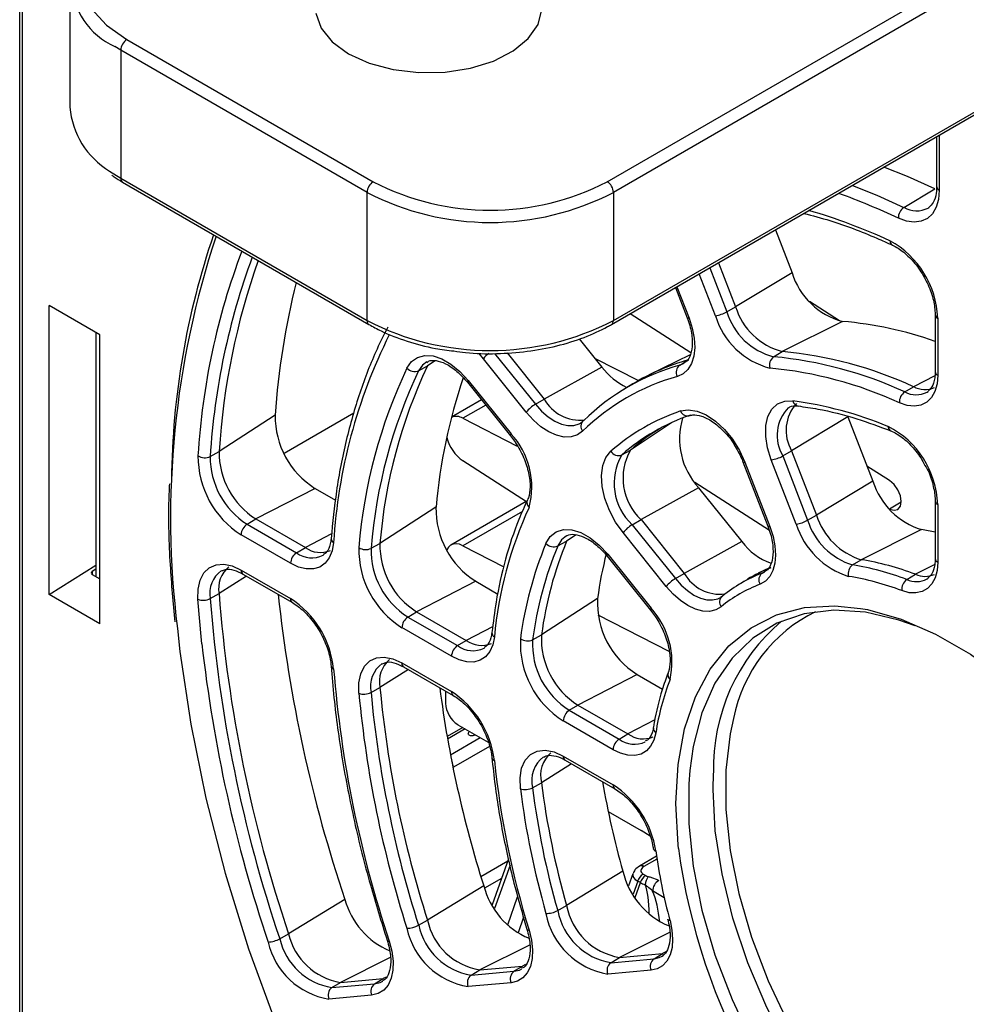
# Paper-space layout 'Sheet1' of a CAD drawing. Header units: millimetres. Extents: x -7 to 420, y -21 to 297.
# Tile 65 of 105: x 266 to 277, y 179 to 191. Entities that reach past the tile are written whole.
import ezdxf

# ---------------------------------------------------------------- set-up
doc = ezdxf.new("R2010")
doc.units = ezdxf.units.MM

psp = doc.layouts.new('Sheet1')

# ---------------------------------------------------------------- linework, layer by layer
at = {"color": 7, "linetype": 'Continuous', "lineweight": 25}
for p, q in [((265.727, 215.209), (265.727, 175.227)), ((265.757, 215.168), (265.757, 175.187)), ((272.524, 187.039), (282.111, 192.573)), ((266.303, 191.004), (266.303, 189.534)), ((266.959, 190.31), (269.787, 188.677)), ((269.717, 188.555), (266.888, 190.187)), ((266.888, 190.187), (266.888, 188.718)), ((276.258, 189.195), (276.258, 188.62)), ((266.888, 188.718), (269.717, 187.085)), ((266.909, 188.672), (269.737, 187.039)), ((276.258, 188.622), (276.258, 188.62)), ((269.717, 187.085), (269.717, 188.555)), ((272.545, 188.555), (272.545, 187.085)), ((275.882, 188.383), (276.236, 188.596)), ((274.406, 188.125), (274.597, 187.632)), ((273.753, 187.748), (273.949, 187.243)), ((274.597, 187.632), (273.949, 187.243)), ((273.257, 187.462), (273.391, 187.117)), ((266.648, 186.921), (266.066, 187.256)), ((266.066, 183.939), (266.066, 187.256)), ((275.143, 187.08), (274.799, 187.301)), ((273.436, 186.715), (272.74, 187.163)), ((273.848, 187.185), (273.949, 187.243)), ((276.241, 187.154), (276.241, 186.497)), ((275.178, 187.075), (274.485, 186.729)), ((276.27, 187.113), (276.27, 186.456)), ((266.602, 186.947), (266.602, 184.145)), ((266.648, 183.603), (266.648, 186.921)), ((272.152, 186.873), (272.412, 186.549)), ((271.324, 186.714), (271.751, 186.183)), ((273.426, 186.692), (272.958, 186.461)), ((274.385, 186.669), (274.485, 186.729)), ((271.545, 186.033), (271.052, 186.646)), ((272.328, 186.654), (272.834, 186.395)), ((273.307, 186.573), (273.407, 186.633)), ((273.307, 186.573), (273.359, 186.595)), ((270.309, 186.508), (270.41, 186.565)), ((272.412, 186.549), (271.751, 186.183)), ((270.87, 186.376), (271.363, 185.762)), ((270.87, 186.376), (270.87, 186.375)), ((270.877, 186.397), (271.37, 185.784)), ((272.768, 186.356), (272.669, 186.296)), ((275.892, 186.265), (275.992, 186.325)), ((276.148, 186.263), (276.16, 186.271)), ((271.032, 186.174), (270.685, 185.974)), ((271.65, 186.124), (271.751, 186.183)), ((268.66, 185.997), (268.017, 185.581)), ((270.818, 185.963), (271.442, 185.644)), ((272.169, 185.908), (272.204, 185.936)), ((275.239, 185.978), (274.591, 185.589)), ((275.239, 185.978), (275.526, 185.239)), ((271.363, 185.762), (271.42, 185.683)), ((267.915, 185.525), (268.017, 185.581)), ((272.641, 185.542), (272.743, 185.598)), ((274.49, 185.531), (274.591, 185.589)), ((274.591, 185.589), (274.878, 184.85)), ((271.549, 185.003), (270.818, 185.474)), ((274.033, 185.463), (274.32, 184.724)), ((274.056, 185.458), (274.342, 184.72)), ((274.645, 184.747), (274.359, 185.485)), ((274.49, 185.531), (274.776, 184.792)), ((275.718, 185.247), (275.458, 185.414)), ((274.337, 184.673), (273.481, 185.224)), ((275.526, 185.239), (274.878, 184.85)), ((269.119, 185.158), (268.44, 184.807)), ((269.119, 185.158), (269.354, 185.022)), ((273.524, 185.166), (272.863, 184.8)), ((273.524, 185.166), (274.02, 184.549)), ((271.544, 185.007), (270.68, 184.508)), ((271.557, 185.022), (271.558, 185.024)), ((276.241, 185.014), (276.241, 184.352)), ((270.508, 184.943), (269.864, 184.526)), ((275.715, 184.922), (275.718, 184.921)), ((276.27, 184.973), (276.27, 184.311)), ((268.34, 184.747), (268.44, 184.807)), ((268.44, 184.807), (269.008, 184.479)), ((272.762, 184.74), (272.863, 184.8)), ((272.863, 184.8), (273.359, 184.182)), ((274.776, 184.792), (274.878, 184.85)), ((268.34, 184.747), (268.907, 184.419)), ((272.762, 184.74), (273.258, 184.123)), ((276.083, 184.685), (275.392, 184.339)), ((268.838, 184.298), (268.27, 184.625)), ((271.906, 184.497), (272.008, 184.553)), ((273.153, 184.033), (272.657, 184.65)), ((274.02, 184.549), (273.359, 184.182)), ((268.907, 184.419), (269.008, 184.479)), ((269.762, 184.47), (269.864, 184.526)), ((270.818, 184.5), (271.288, 184.259)), ((269.212, 184.392), (269.218, 184.396)), ((272.474, 184.379), (272.971, 183.762)), ((272.482, 184.401), (272.978, 183.784)), ((275.292, 184.279), (275.392, 184.339)), ((276.241, 184.354), (276.241, 184.352)), ((266.066, 183.939), (266.602, 184.275)), ((266.602, 184.232), (266.559, 184.204)), ((268.27, 184.221), (268.838, 183.893)), ((274.329, 184.242), (274.209, 184.183)), ((266.559, 184.17), (266.648, 184.119)), ((268.291, 184.175), (268.859, 183.848)), ((270.965, 184.092), (270.286, 183.741)), ((270.965, 184.092), (271.219, 183.945)), ((273.258, 184.123), (273.359, 184.182)), ((274.084, 184.114), (273.985, 184.054)), ((274.254, 184.186), (274.286, 184.202)), ((275.915, 184.112), (276.015, 184.172)), ((276.148, 184.119), (276.161, 184.127)), ((266.648, 183.603), (266.066, 183.939)), ((267.915, 183.893), (268.017, 183.95)), ((272.363, 183.895), (271.72, 183.476)), ((273.791, 183.917), (273.775, 183.908)), ((272.971, 183.762), (273.028, 183.683)), ((270.186, 183.681), (270.286, 183.741)), ((270.186, 183.681), (270.755, 183.353)), ((270.286, 183.741), (270.855, 183.413)), ((272.367, 183.708), (273.184, 183.29)), ((270.686, 183.231), (270.117, 183.56)), ((270.755, 183.353), (270.855, 183.413)), ((271.618, 183.42), (271.72, 183.476)), ((271.06, 183.325), (271.067, 183.329)), ((270.117, 183.155), (270.686, 182.827)), ((270.137, 183.109), (270.706, 182.781)), ((272.818, 183.022), (272.139, 182.671)), ((272.818, 183.022), (273.108, 182.855)), ((269.762, 182.814), (269.864, 182.871)), ((270.618, 182.832), (270.618, 182.691)), ((272.039, 182.612), (272.139, 182.671)), ((272.139, 182.671), (272.712, 182.341)), ((272.039, 182.612), (272.612, 182.281)), ((270.816, 182.414), (270.636, 182.31)), ((270.76, 182.446), (271.108, 182.245)), ((272.543, 182.159), (271.97, 182.49)), ((270.946, 182.324), (270.959, 182.331)), ((272.612, 182.281), (272.712, 182.341)), ((271.97, 182.086), (272.543, 181.755)), ((271.99, 182.04), (272.563, 181.709)), ((271.618, 181.722), (271.72, 181.779)), ((272.485, 181.45), (272.863, 181.232)), ((272.968, 181.165), (272.863, 181.232)), ((273.041, 180.935), (272.846, 180.822)), ((271.342, 180.906), (271.153, 180.38)), ((272.654, 180.766), (272.008, 180.37)), ((272.769, 180.734), (272.719, 180.596)), ((272.888, 180.731), (272.918, 180.714)), ((271.057, 180.597), (270.41, 180.203)), ((272.855, 180.633), (272.825, 180.65)), ((269.462, 180.44), (268.816, 180.047)), ((271.906, 180.312), (272.008, 180.37)), ((270.309, 180.145), (270.41, 180.203)), ((268.714, 179.989), (268.816, 180.047)), ((272.615, 179.774), (273.111, 179.819)), ((273.012, 179.759), (273.111, 179.819)), ((273.104, 179.788), (273.121, 179.8)), ((272.516, 179.714), (272.615, 179.774)), ((272.516, 179.714), (273.012, 179.759)), ((270.911, 179.571), (271.01, 179.631)), ((270.911, 179.571), (271.404, 179.615)), ((271.01, 179.631), (271.503, 179.675)), ((271.404, 179.615), (271.503, 179.675)), ((272.978, 179.627), (272.482, 179.583)), ((269.312, 179.428), (269.411, 179.488)), ((269.312, 179.428), (269.804, 179.472)), ((269.411, 179.488), (269.903, 179.532)), ((269.804, 179.472), (269.903, 179.532)), ((271.37, 179.484), (270.877, 179.44)), ((269.769, 179.341), (269.278, 179.297))]:
    psp.add_line(p, q, dxfattribs=at)
at = {"color": 8, "linetype": 'Continuous', "lineweight": 25}
for p, q in [((272.474, 188.677), (281.923, 194.131)), ((282.017, 194.022), (272.545, 188.555)), ((272.545, 187.085), (282.111, 192.607)), ((266.888, 190.187), (266.82, 190.229)), ((276.288, 189.212), (276.288, 188.579)), ((266.759, 188.8), (266.888, 188.718)), ((273.717, 187.14), (273.531, 187.62)), ((273.652, 187.69), (273.848, 187.185)), ((273.274, 187.472), (273.414, 187.112)), ((271.052, 186.646), (271.006, 186.707)), ((271.182, 186.706), (271.65, 186.124)), ((270.499, 186.623), (270.41, 186.565)), ((276.237, 186.451), (275.992, 186.325)), ((269.566, 186.02), (268.765, 185.558)), ((271.08, 186.114), (270.818, 185.963)), ((273.214, 185.912), (272.743, 185.598)), ((275.851, 184.998), (275.718, 184.921)), ((271.501, 184.894), (270.818, 184.5)), ((269.31, 184.635), (269.008, 184.479)), ((272.117, 184.624), (272.008, 184.553)), ((266.559, 184.204), (266.559, 184.17)), ((276.236, 184.284), (276.015, 184.172)), ((268.333, 184.151), (268.017, 183.95)), ((274.254, 184.186), (274.272, 184.197)), ((271.159, 183.57), (270.855, 183.413)), ((270.191, 183.079), (269.864, 182.871)), ((270.845, 182.397), (270.641, 182.279)), ((273.022, 182.501), (272.712, 182.341)), ((270.674, 182.101), (271.016, 182.298)), ((271.121, 182.197), (270.708, 181.958)), ((272.065, 181.997), (271.72, 181.779)), ((273.691, 181.703), (273.695, 181.891)), ((271.023, 180.705), (271.335, 180.885)), ((271.359, 180.834), (271.18, 180.336)), ((273.045, 180.904), (272.896, 180.817)), ((271.261, 180.68), (271.066, 180.568)), ((272.825, 180.65), (272.771, 180.501)), ((272.796, 180.462), (272.855, 180.633)), ((273.13, 180.459), (272.996, 180.537)), ((271.335, 180.147), (271.446, 180.47)), ((271.513, 180.236), (271.451, 180.055)), ((273.191, 180.061), (272.615, 179.774)), ((271.583, 179.915), (271.01, 179.631)), ((273.147, 179.837), (273.111, 179.819)), ((269.983, 179.772), (269.411, 179.488)), ((271.538, 179.692), (271.503, 179.675)), ((269.938, 179.549), (269.903, 179.532))]:
    psp.add_line(p, q, dxfattribs=at)
at = {"color": 7, "linetype": 'Continuous', "lineweight": 25, "flags": 128}
for points in [[(266.959, 191.861), (266.723, 191.695), (266.547, 191.505), (266.439, 191.299), (266.403, 191.085), (266.439, 190.871), (266.547, 190.666), (266.723, 190.476), (266.959, 190.31)], [(269.505, 190.147), (269.741, 190.039), (270.015, 189.965), (270.311, 189.93), (270.612, 189.935), (270.904, 189.98), (271.169, 190.062), (271.395, 190.178), (271.568, 190.321), (271.68, 190.483), (271.723, 190.655)], [(269.129, 190.612), (269.19, 190.441), (269.317, 190.283), (269.505, 190.147)], [(276.236, 188.596), (275.925, 188.736), (275.653, 188.845)], [(276.288, 188.579), (276.279, 188.475), (276.253, 188.384), (276.21, 188.31), (276.153, 188.256), (276.082, 188.223), (276.001, 188.212), (275.912, 188.224), (275.818, 188.258)], [(276.16, 188.375), (276.17, 188.381), (276.172, 188.383)], [(273.414, 187.112), (273.452, 186.996), (273.474, 186.882), (273.48, 186.775), (273.47, 186.677), (273.444, 186.593), (273.402, 186.524), (273.347, 186.473), (273.28, 186.443)], [(270.175, 186.539), (270.226, 186.613), (270.296, 186.662), (270.38, 186.684), (270.475, 186.678), (270.576, 186.644), (270.68, 186.585), (270.782, 186.501), (270.877, 186.397)], [(276.27, 186.456), (276.262, 186.357), (276.237, 186.27), (276.198, 186.2), (276.144, 186.147), (276.078, 186.114), (276.003, 186.101), (275.919, 186.11), (275.831, 186.139)], [(274.359, 185.485), (274.316, 185.622), (274.295, 185.755), (274.296, 185.878), (274.32, 185.983), (274.366, 186.068), (274.431, 186.128), (274.513, 186.16), (274.607, 186.162)], [(272.192, 185.814), (272.132, 185.771), (272.06, 185.749), (271.98, 185.747), (271.894, 185.767), (271.804, 185.807), (271.714, 185.866), (271.627, 185.942), (271.545, 186.033)], [(273.316, 186.047), (273.406, 186.061), (273.506, 186.045), (273.612, 186.001), (273.718, 185.93), (273.82, 185.835), (273.913, 185.721), (273.993, 185.594), (274.056, 185.458)], [(272.657, 184.65), (272.571, 184.772), (272.5, 184.905), (272.448, 185.043), (272.417, 185.178), (272.409, 185.306), (272.423, 185.42), (272.459, 185.514), (272.517, 185.585)], [(275.718, 184.921), (275.769, 184.906), (275.812, 184.917), (275.841, 184.953), (275.851, 185.007), (275.841, 185.073), (275.812, 185.142), (275.769, 185.203), (275.718, 185.247)], [(271.771, 184.524), (271.82, 184.605), (271.889, 184.66), (271.973, 184.686), (272.069, 184.684), (272.173, 184.652), (272.28, 184.592), (272.384, 184.507), (272.482, 184.401)], [(274.342, 184.72), (274.379, 184.607), (274.401, 184.498), (274.409, 184.393), (274.401, 184.298), (274.378, 184.214), (274.341, 184.145), (274.291, 184.092), (274.23, 184.057)], [(269.333, 184.535), (269.316, 184.44), (269.283, 184.36), (269.235, 184.298), (269.173, 184.255), (269.1, 184.233), (269.018, 184.233), (268.929, 184.255), (268.838, 184.298)], [(270.818, 184.5), (270.779, 184.516), (270.741, 184.522), (270.706, 184.518), (270.676, 184.505), (270.652, 184.483), (270.633, 184.452), (270.632, 184.449)], [(267.775, 183.886), (267.777, 184.003), (267.8, 184.105), (267.843, 184.188), (267.905, 184.247), (267.982, 184.281), (268.071, 184.288), (268.168, 184.268), (268.27, 184.221)], [(276.27, 184.311), (276.262, 184.216), (276.24, 184.132), (276.203, 184.063), (276.153, 184.009), (276.092, 183.974), (276.02, 183.958), (275.941, 183.961), (275.857, 183.984)], [(273.783, 183.799), (273.722, 183.763), (273.651, 183.746), (273.572, 183.749), (273.489, 183.771), (273.402, 183.812), (273.316, 183.871), (273.232, 183.945), (273.153, 184.033)], [(276.012, 183.58), (275.823, 183.646), (275.441, 183.736), (275.076, 183.76), (274.735, 183.718), (274.424, 183.611), (274.146, 183.44), (273.908, 183.209), (273.712, 182.921), (273.563, 182.581), (273.462, 182.194), (273.423, 181.92)], [(275.384, 183.78), (275.462, 183.766), (275.849, 183.657), (276.245, 183.486), (276.645, 183.255), (277.041, 182.969), (277.428, 182.63), (277.8, 182.246), (278.15, 181.822), (278.473, 181.364), (278.764, 180.88), (279.019, 180.378), (279.233, 179.865), (279.403, 179.349), (279.526, 178.839), (279.601, 178.342), (279.62, 178.11)], [(267.538, 183.55), (267.568, 183.284), (267.693, 182.45), (267.867, 181.601), (268.088, 180.741), (268.357, 179.875), (268.671, 179.009), (269.028, 178.146), (269.426, 177.292), (269.864, 176.452), (270.339, 175.63), (270.848, 174.83), (271.388, 174.058), (271.956, 173.318), (272.55, 172.613), (273.165, 171.948), (273.799, 171.326), (274.447, 170.751), (275.107, 170.226), (275.485, 169.951)], [(271.179, 183.453), (271.161, 183.362), (271.126, 183.285), (271.078, 183.226), (271.016, 183.185), (270.943, 183.165), (270.862, 183.166), (270.776, 183.189), (270.686, 183.231)], [(269.623, 182.806), (269.623, 182.926), (269.644, 183.031), (269.686, 183.117), (269.747, 183.178), (269.824, 183.214), (269.914, 183.222), (270.013, 183.202), (270.117, 183.155)], [(273.926, 182.516), (273.888, 182.341), (273.838, 181.924), (273.838, 181.474), (273.888, 181), (273.987, 180.508), (274.133, 180.007), (274.324, 179.505), (274.556, 179.011), (274.827, 178.531), (275.131, 178.075), (275.464, 177.65), (275.82, 177.263), (276.193, 176.92), (276.578, 176.626), (276.967, 176.387), (277.354, 176.207), (277.733, 176.088), (277.747, 176.084)], [(270.946, 182.324), (270.933, 182.319), (270.918, 182.317), (270.903, 182.319), (270.89, 182.324), (270.881, 182.332), (270.878, 182.34)], [(273.032, 182.353), (273.01, 182.269), (272.973, 182.199), (272.924, 182.145), (272.863, 182.109), (272.792, 182.093), (272.713, 182.095), (272.629, 182.118), (272.543, 182.159)], [(271.478, 181.71), (271.474, 181.836), (271.492, 181.946), (271.533, 182.037), (271.593, 182.104), (271.671, 182.143), (271.763, 182.153), (271.864, 182.133), (271.97, 182.086)], [(273.196, 180.197), (273.218, 180.087), (273.226, 179.983), (273.219, 179.887), (273.197, 179.803), (273.16, 179.733), (273.11, 179.679), (273.049, 179.644), (272.978, 179.627)], [(273.196, 180.197), (273.184, 180.2), (273.176, 180.204), (273.171, 180.209), (273.17, 180.212)], [(271.578, 180.088), (271.606, 179.973), (271.618, 179.862), (271.613, 179.761), (271.593, 179.671), (271.557, 179.597), (271.507, 179.539), (271.444, 179.501), (271.37, 179.484)], [(271.552, 180.1), (271.553, 180.097), (271.558, 180.093), (271.566, 180.09), (271.578, 180.088)], [(269.971, 179.963), (270.002, 179.845), (270.017, 179.732), (270.014, 179.627), (269.995, 179.535), (269.959, 179.457), (269.908, 179.398), (269.844, 179.359), (269.769, 179.341)], [(269.947, 179.973), (269.948, 179.971), (269.952, 179.967), (269.96, 179.964), (269.971, 179.963)]]:
    psp.add_lwpolyline(points, dxfattribs=at)
at = {"color": 8, "linetype": 'Continuous', "lineweight": 25, "flags": 128}
for points in [[(275.29, 188.636), (275.571, 188.523), (275.882, 188.383)], [(273.414, 187.112), (273.403, 187.112), (273.396, 187.113), (273.392, 187.116), (273.391, 187.117)], [(270.402, 186.609), (270.353, 186.572), (270.309, 186.508)], [(270.877, 186.397), (270.871, 186.388), (270.869, 186.381), (270.869, 186.376), (270.87, 186.376)], [(271.65, 186.124), (271.72, 186.046), (271.795, 185.98), (271.872, 185.929), (271.949, 185.895), (272.023, 185.878), (272.092, 185.88), (272.153, 185.899), (272.169, 185.908)], [(271.37, 185.784), (271.364, 185.775), (271.362, 185.768), (271.362, 185.763), (271.363, 185.762)], [(274.033, 185.463), (274.034, 185.462), (274.038, 185.459), (274.045, 185.458), (274.056, 185.458)], [(274.32, 184.724), (274.32, 184.723), (274.324, 184.721), (274.332, 184.719), (274.342, 184.72)], [(272.006, 184.612), (271.949, 184.566), (271.906, 184.497)], [(272.474, 184.379), (272.474, 184.38), (272.474, 184.385), (272.476, 184.392), (272.482, 184.401)], [(273.258, 184.123), (273.325, 184.048), (273.397, 183.984), (273.471, 183.934), (273.546, 183.899), (273.617, 183.88), (273.685, 183.877), (273.746, 183.892), (273.776, 183.907)], [(267.82, 183.375), (267.816, 183.414), (267.775, 183.886)], [(272.971, 183.762), (272.97, 183.763), (272.97, 183.768), (272.972, 183.775), (272.978, 183.784)], [(273.293, 181.026), (273.289, 181.066), (273.264, 181.541), (273.289, 181.987), (273.364, 182.397), (273.487, 182.764), (273.657, 183.083), (273.871, 183.349), (274.126, 183.558), (274.417, 183.705), (274.74, 183.79), (275.09, 183.81), (275.384, 183.78)], [(270.944, 182.34), (270.944, 182.338), (270.946, 182.324)], [(273.423, 181.92), (273.411, 181.767), (273.411, 181.306), (273.462, 180.821), (273.563, 180.317), (273.712, 179.804), (273.908, 179.29), (274.146, 178.783), (274.424, 178.293), (274.735, 177.826), (275.076, 177.39), (275.441, 176.994), (275.823, 176.642), (276.216, 176.342), (276.615, 176.097), (276.777, 176.014)], [(276.96, 176.231), (276.7, 176.379), (276.303, 176.652), (275.915, 176.978), (275.541, 177.353), (275.188, 177.769), (274.861, 178.221), (274.566, 178.701), (274.308, 179.2), (274.091, 179.711), (273.918, 180.225), (273.793, 180.734), (273.716, 181.229), (273.691, 181.703)], [(273.012, 179.759), (273.073, 179.773), (273.104, 179.788)], [(271.404, 179.615), (271.467, 179.63), (271.495, 179.644)], [(269.804, 179.472), (269.868, 179.487), (269.898, 179.503)]]:
    psp.add_lwpolyline(points, dxfattribs=at)
at = {"color": 7, "linetype": 'Continuous', "lineweight": 25}
for centre, radius, start, end in [((267.166, 190.999), 0.845, 118.3911, 245.7498), ((267.042, 190.18), 0.154, 122.6068, 177.3917), ((267.253, 189.616), 0.954, 184.9367, 238.8164), ((269.87, 188.548), 0.154, 122.6068, 177.3917), ((271.131, 191.27), 2.92, 242.6095, 297.3905), ((272.392, 188.548), 0.154, 2.6072, 57.3933), ((271.131, 191.284), 3.074, 242.6098, 297.3903), ((275.962, 188.264), 0.144, 123.9465, 182.3774), ((276.405, 185.168), 8.935, 161.0549, 179.4345), ((275.212, 187.072), 1.059, 2.2316, 61.2691), ((276.16, 185.059), 8.159, 160.5675, 176.3301), ((275.387, 187.874), 0.826, 197.0234, 255.328), ((277.449, 185.383), 8.81, 165.9521, 176.0016), ((273.659, 187.517), 0.382, 278.7769, 299.676), ((274.579, 187.409), 0.765, 197.0234, 255.328), ((274.678, 187.466), 0.762, 197.0233, 255.3281), ((271.131, 189.814), 3.074, 242.6098, 297.3903), ((274.57, 187.401), 0.892, 197.0232, 255.3282), ((274.803, 182.77), 4.321, 70.5685, 85.0243), ((275.511, 184.158), 6.19, 153.4995, 176.5027), ((274.051, 182.093), 4.656, 65.3593, 84.6492), ((274.101, 184.152), 2.576, 105.647, 121.1626), ((274.455, 186.575), 0.117, 126.3626, 198.5756), ((273.951, 182.034), 4.655, 65.3593, 84.6492), ((275.55, 183.995), 5.947, 154.6714, 175.3309), ((275.628, 183.991), 5.885, 154.6713, 175.331), ((275.729, 184.047), 5.884, 154.6712, 175.3311), ((270.262, 186.615), 0.116, 220.9469, 293.5678), ((273.998, 184.103), 2.564, 105.6242, 134.3865), ((273.028, 187.016), 0.772, 217.1366, 244.9882), ((273.369, 186.492), 0.102, 127.3936, 208.9061), ((273.916, 181.964), 4.594, 65.3593, 84.6492), ((276.872, 184.374), 6.389, 161.2763, 174.89), ((273.962, 184.006), 2.53, 105.6239, 134.3867), ((275.971, 186.149), 0.141, 124.1759, 183.9225), ((276.123, 186.569), 0.276, 241.7477, 293.1407), ((271.842, 185.794), 0.381, 120.3188, 141.2309), ((272.162, 186.414), 0.472, 209.3011, 276.2426), ((274.989, 185.823), 0.461, 137.6081, 210.5622), ((274.037, 181.849), 4.35, 67.5374, 82.471), ((274.087, 183.789), 2.385, 108.846, 131.1646), ((273.396, 186.076), 0.0856, 200.2903, 292.8635), ((269.645, 185.99), 0.985, 179.6167, 237.67), ((270.741, 185.839), 0.145, 57.9944, 112.6929), ((272.255, 185.869), 0.0835, 126.9534, 221.0668), ((274.189, 183.772), 2.352, 108.8461, 131.1647), ((274.13, 185.726), 0.825, 163.1235, 222.689), ((270.717, 185.176), 0.892, 344.6758, 42.9745), ((274.296, 183.82), 2.361, 120.2209, 131.1471), ((275.222, 184.936), 1.049, 2.0305, 62.9044), ((271.089, 185.861), 0.473, 194.5088, 235.1245), ((268.926, 185.575), 0.909, 179.6166, 237.67), ((272.603, 185.634), 0.0997, 209.6962, 292.5371), ((273.304, 185.274), 0.648, 150.0059, 227.0468), ((268.839, 185.525), 1.064, 179.6166, 237.6701), ((267.852, 185.654), 0.144, 237.9651, 296.0991), ((268.828, 185.518), 0.913, 179.6166, 237.67), ((273.205, 185.217), 0.651, 150.0058, 227.0469), ((274.301, 185.862), 0.382, 278.7759, 299.677), ((276.337, 185.497), 0.851, 197.6363, 252.6548), ((271.488, 184.921), 0.98, 178.7313, 237.7681), ((275.754, 183.024), 4.595, 155.3579, 174.6444), ((274.587, 185.124), 0.382, 278.7771, 299.6743), ((275.527, 185.031), 0.788, 197.6363, 252.6549), ((275.626, 185.088), 0.785, 197.6363, 252.6549), ((268.424, 184.618), 0.154, 123.2303, 177.3468), ((272.954, 184.411), 0.381, 120.3185, 141.2331), ((275.521, 185.025), 0.919, 197.6364, 252.6548), ((275.675, 182.004), 2.711, 77.9591, 81.3441), ((275.972, 182.914), 4.289, 157.5357, 172.4666), ((274.591, 184.963), 0.705, 215.9657, 250.5717), ((269.183, 184.717), 0.295, 233.4291, 292.4435), ((270.681, 184.455), 1.059, 178.7312, 237.7683), ((269.701, 184.597), 0.142, 236.6476, 295.9059), ((270.67, 184.45), 0.908, 178.7313, 237.7682), ((270.769, 184.506), 0.905, 178.7311, 237.7683), ((275.792, 182.862), 4.352, 157.5356, 172.4665), ((275.871, 182.857), 4.29, 157.5359, 172.4664), ((271.858, 184.606), 0.119, 222.971, 293.8447), ((268.992, 184.291), 0.154, 123.2303, 177.3468), ((277.106, 183.237), 4.788, 165.7637, 172.1007), ((274.915, 181.314), 3.062, 68.9598, 81.0487), ((268.335, 184.009), 0.323, 129.5227, 190.6318), ((274.953, 182.68), 1.677, 110.9657, 121.2066), ((275.363, 184.181), 0.121, 126.0074, 196.0099), ((274.816, 181.255), 3.061, 68.9599, 81.0486), ((273.45, 183.794), 0.381, 120.3205, 141.2293), ((273.771, 184.416), 0.473, 209.5356, 276.9292), ((274.853, 182.622), 1.674, 110.9608, 129.0502), ((274.314, 184.108), 0.0983, 127.4855, 211.2137), ((274.781, 181.185), 2.999, 68.9597, 81.0488), ((275.992, 184), 0.135, 124.6196, 186.84), ((276.125, 184.412), 0.264, 245.3953, 293.9073), ((274.817, 182.525), 1.641, 110.9612, 129.0497), ((267.838, 184.04), 0.166, 247.6012, 297.4048), ((283.855, 185.121), 15.987, 184.4062, 198.7231), ((283.954, 185.178), 15.984, 184.4062, 198.7231), ((284.893, 185.653), 16.287, 186.0313, 198.6689), ((268.246, 182.976), 1.092, 5.7172, 57.1977), ((273.333, 183.845), 0.971, 177.0963, 237.9689), ((273.851, 183.853), 0.0869, 127.2256, 218.8235), ((272.299, 183.164), 0.919, 347.3486, 42.3618), ((270.27, 183.552), 0.154, 123.2303, 177.3468), ((275.918, 181.942), 2.224, 130.4142, 181.3005), ((271.032, 183.651), 0.296, 233.5327, 292.3403), ((272.526, 183.379), 1.049, 177.0962, 237.9689), ((271.559, 183.544), 0.137, 234.3048, 295.5504), ((272.516, 183.374), 0.9, 177.0961, 237.969), ((272.614, 183.431), 0.896, 177.0961, 237.969), ((284.127, 185.2), 16.409, 186.3874, 198.6573), ((270.84, 183.224), 0.154, 123.2303, 177.3468), ((270.187, 182.94), 0.33, 129.9584, 191.8915), ((282.524, 184.158), 13.235, 184.65, 198.4793), ((275.996, 181.886), 3, 158.9579, 171.0445), ((282.405, 184.047), 12.595, 185.3567, 197.7726), ((283.499, 184.555), 13.057, 187.4144, 197.6491), ((269.683, 182.966), 0.17, 249.0812, 297.5839), ((282.297, 183.995), 12.73, 185.3568, 197.7725), ((282.306, 183.991), 12.599, 185.3568, 197.7725), ((270.092, 181.907), 1.094, 6.6896, 57.1546), ((270.925, 182.705), 0.307, 182.606, 237.394), ((272.124, 182.483), 0.154, 123.2303, 177.3468), ((270.918, 182.34), 0.04, 131.9147, 180), ((272.696, 182.152), 0.154, 123.2303, 177.3468), ((272.889, 182.581), 0.298, 233.7565, 292.1161), ((272.052, 181.863), 0.343, 130.7608, 194.1141), ((280.972, 183.024), 9.842, 185.7705, 197.3588), ((271.534, 181.88), 0.179, 251.8372, 297.8927), ((280.754, 182.857), 9.207, 187.0815, 196.0477), ((280.853, 182.914), 9.203, 187.0815, 196.0478), ((281.855, 183.398), 9.57, 189.6669, 195.9669), ((271.946, 180.833), 1.098, 8.5522, 57.0963), ((280.745, 182.862), 9.338, 187.0815, 196.0479), ((273.041, 181.033), 0.0383, 195.6324, 257.0806), ((279.414, 181.886), 6.444, 187.9364, 195.1928), ((280.406, 181.986), 7.178, 187.6845, 230.9681), ((273.533, 180.968), 0.902, 192.9626, 247.3574), ((272.971, 180.601), 0.155, 122.7426, 161.6081), ((273.001, 180.584), 0.155, 122.7426, 161.6081), ((273.147, 180.573), 0.239, 147.0504, 171.4885), ((271.924, 180.819), 0.895, 194.3763, 247.238), ((273.149, 180.529), 0.154, 122.629, 177.0829), ((270.324, 180.673), 0.892, 195.1693, 247.0685), ((272.74, 180.509), 0.745, 190.7733, 260.328), ((271.782, 180.534), 0.254, 267.4322, 299.1852), ((272.628, 180.443), 0.873, 190.7732, 260.3281), ((272.642, 180.452), 0.748, 190.7734, 260.328), ((270.171, 180.389), 0.28, 270.6455, 299.3579), ((271.032, 180.3), 0.739, 192.1326, 260.6155), ((271.13, 180.358), 0.736, 192.1325, 260.6155), ((269.528, 180.21), 0.731, 192.8806, 260.7819), ((271.017, 180.29), 0.862, 192.1326, 260.6155), ((268.568, 180.248), 0.297, 272.4433, 299.4397), ((269.415, 180.142), 0.856, 192.8805, 260.782), ((269.43, 180.153), 0.734, 192.8805, 260.782), ((272.581, 179.627), 0.109, 126.994, 203.8499), ((273.078, 179.672), 0.109, 126.9951, 203.847), ((270.977, 179.484), 0.109, 126.9935, 203.8505), ((271.47, 179.528), 0.109, 126.9953, 203.8487), ((269.869, 179.385), 0.109, 126.9934, 203.8486), ((269.378, 179.341), 0.109, 126.995, 203.847)]:
    psp.add_arc(centre, radius, start, end, dxfattribs=at)
at = {"color": 8, "linetype": 'Continuous', "lineweight": 25}
for centre, radius, start, end in [((266.936, 188.712), 0.048, 172.7569, 235.932), ((276.308, 188.625), 0.0494, 185.0937, 246.2267), ((272.558, 181.428), 7.568, 64.4781, 70.1027), ((276.029, 188.634), 0.29, 239.6259, 296.9837), ((272.859, 181.759), 6.866, 65.3707, 73.6584), ((277.702, 184.818), 10.242, 161.5943, 187.1069), ((275.778, 188), 0.0574, 179.8042, 240.2164), ((275.706, 185.059), 7.945, 159.1956, 176.5887), ((276.002, 185.01), 8.104, 159.7724, 176.3607), ((276.288, 187.157), 0.0479, 183.4725, 247.2291), ((269.761, 187.077), 0.045, 170.3944, 238.3174), ((272.495, 187.08), 0.0503, 305.7057, 5.6172), ((271.318, 186.438), 0.338, 126.8607, 141.8892), ((276.289, 186.5), 0.0481, 184.1462, 247.1742), ((276.022, 186.504), 0.272, 241.4365, 297.4599), ((274.679, 186.176), 0.0733, 190.9143, 262.229), ((274.88, 185.765), 0.455, 135.2064, 210.9655), ((275.76, 185.872), 0.0606, 182.0341, 242.6384), ((271.629, 184.997), 0.0766, 160.3488, 227.4511), ((276.291, 185.019), 0.0506, 186.6533, 245.4793), ((269.358, 184.583), 0.0546, 179.4098, 242.0072), ((269.082, 184.651), 0.29, 233.0043, 296.6358), ((276.29, 184.357), 0.0494, 185.0937, 246.2267), ((268.225, 183.954), 0.316, 124.647, 191.1395), ((268.318, 184.215), 0.048, 172.814, 235.8749), ((276.024, 184.348), 0.26, 245.1128, 298.3093), ((268.886, 183.887), 0.0481, 172.8502, 235.8182), ((275.625, 182.187), 1.73, 115.9879, 169.0462), ((271.207, 183.503), 0.0567, 177.8639, 240.4754), ((270.93, 183.586), 0.291, 233.1209, 296.5196), ((269.347, 183.126), 0.044, 190.5964, 251.1732), ((270.077, 182.884), 0.322, 125.1206, 192.417), ((270.164, 183.149), 0.048, 172.814, 235.8749), ((273.243, 183.019), 0.073, 163.7706, 229.7073), ((270.733, 182.821), 0.0481, 172.8502, 235.8182), ((273.065, 182.404), 0.0607, 174.7374, 237.6643), ((272.788, 182.518), 0.296, 233.5025, 294.7223), ((271.191, 182.075), 0.0421, 192.4871, 253.0767), ((271.942, 181.807), 0.335, 126.1936, 194.6389), ((272.019, 182.08), 0.0494, 173.7635, 234.9254), ((270.564, 181.952), 0.144, 2.2805, 29.9128), ((272.592, 181.749), 0.0494, 173.7804, 234.6788), ((272.867, 180.778), 0.0492, 53.6179, 115.0637)]:
    psp.add_arc(centre, radius, start, end, dxfattribs=at)
at = {"color": 7, "linetype": 'Continuous', "lineweight": 25}
for centre, major_axis, ratio, start_param, end_param in [((266.588, 184.188), (0.04, 0.0019), 0.606667, 2.335856, 3.897926), ((272.967, 180.777), (0.106, 0.01), 0.567817, 2.247296, 3.814161), ((272.997, 180.76), (0.106, 0.01), 0.572188, 3.816382, 4.156451), ((272.997, 180.678), (0.2, -0.031), 0.437546, 3.993009, 4.333078)]:
    psp.add_ellipse(centre, major_axis=major_axis, ratio=ratio, start_param=start_param, end_param=end_param, dxfattribs=at)
at = {"color": 8, "linetype": 'Continuous', "lineweight": 25}
for centre, major_axis, ratio, start_param, end_param in [((272.967, 180.695), (0.2, -0.032), 0.441094, 3.060072, 3.992571), ((272.803, 180.11), (0.046, 0.563), 0.262889, 5.027877, 5.817784), ((272.873, 180.15), (-0.051, 0.571), 0.360676, 4.739752, 5.423881)]:
    psp.add_ellipse(centre, major_axis=major_axis, ratio=ratio, start_param=start_param, end_param=end_param, dxfattribs=at)
at = {"color": 7, "linetype": 'Continuous', "lineweight": 25}
for points, knots in [([(266.784, 188.754), (266.793, 188.747), (266.83, 188.717), (266.875, 188.691), (266.909, 188.672)], [0, 0, 0, 0, 0.239773, 1, 1, 1, 1]), ([(276.258, 188.62), (276.257, 188.595), (276.254, 188.523), (276.224, 188.431), (276.186, 188.398), (276.168, 188.382)], [0, 0, 0, 0, 0.2116611, 0.6170897, 1, 1, 1, 1]), ([(274.733, 188.314), (274.833, 188.288), (275.108, 188.216), (275.45, 188.084), (275.69, 187.977), (275.75, 187.95)], [0, 0, 0, 0, 0.298716, 0.826467, 1, 1, 1, 1]), ([(275.75, 187.95), (275.772, 187.939), (275.835, 187.907), (275.947, 187.815), (276.069, 187.668), (276.165, 187.495), (276.229, 187.314), (276.237, 187.207), (276.241, 187.154)], [0, 0, 0, 0, 0.092134, 0.27171, 0.453141, 0.635835, 0.818453, 1, 1, 1, 1]), ([(269.737, 187.039), (269.784, 187.014), (269.918, 186.941), (270.171, 186.844), (270.455, 186.766), (270.642, 186.744), (270.713, 186.735)], [0, 0, 0, 0, 0.168395, 0.487354, 0.806069, 1, 1, 1, 1]), ([(270.713, 186.735), (270.758, 186.728), (270.918, 186.704), (271.204, 186.7), (271.558, 186.725), (271.899, 186.788), (272.211, 186.884), (272.413, 186.976), (272.509, 187.031), (272.524, 187.039)], [0, 0, 0, 0, 0.070808, 0.251912, 0.433028, 0.614292, 0.795873, 0.968383, 1, 1, 1, 1]), ([(273.391, 187.117), (273.402, 187.087), (273.434, 186.998), (273.457, 186.856), (273.445, 186.717), (273.407, 186.629), (273.371, 186.61), (273.355, 186.602)], [0, 0, 0, 0, 0.123022, 0.360297, 0.594436, 0.826488, 1, 1, 1, 1]), ([(269.954, 187.007), (269.912, 186.924), (269.792, 186.686), (269.626, 186.258), (269.47, 185.713), (269.361, 185.155), (269.322, 184.766), (269.304, 184.584)], [0, 0, 0, 0, 0.11982, 0.346223, 0.572888, 0.799814, 1, 1, 1, 1]), ([(270.404, 186.604), (270.41, 186.609), (270.435, 186.629), (270.503, 186.63), (270.619, 186.595), (270.749, 186.51), (270.83, 186.42), (270.87, 186.376)], [0, 0, 0, 0, 0.075047, 0.309099, 0.532527, 0.771311, 1, 1, 1, 1]), ([(276.241, 186.497), (276.24, 186.472), (276.237, 186.401), (276.207, 186.315), (276.172, 186.285), (276.155, 186.27)], [0, 0, 0, 0, 0.215735, 0.628992, 1, 1, 1, 1]), ([(274.56, 186.083), (274.564, 186.087), (274.589, 186.109), (274.631, 186.106), (274.666, 186.104)], [0, 0, 0, 0, 0.1762033, 1, 1, 1, 1]), ([(274.666, 186.104), (274.741, 186.093), (274.962, 186.061), (275.317, 185.974), (275.602, 185.867), (275.733, 185.818)], [0, 0, 0, 0, 0.219646, 0.639999, 1, 1, 1, 1]), ([(273.419, 185.993), (273.432, 185.996), (273.468, 186.006), (273.556, 185.995), (273.685, 185.932), (273.815, 185.815), (273.902, 185.717), (273.932, 185.66), (273.933, 185.659)], [0, 0, 0, 0, 0.111359, 0.322931, 0.549912, 0.77305, 0.997206, 1, 1, 1, 1]), ([(275.733, 185.818), (275.754, 185.808), (275.817, 185.779), (275.928, 185.693), (276.054, 185.552), (276.116, 185.437), (276.148, 185.379)], [0, 0, 0, 0, 0.144797, 0.42749, 0.712833, 1, 1, 1, 1]), ([(271.42, 185.683), (271.42, 185.683), (271.459, 185.631), (271.519, 185.511), (271.579, 185.333), (271.595, 185.17), (271.579, 185.072), (271.562, 185.032), (271.558, 185.024)], [0, 0, 0, 0, 0.001427, 0.23779, 0.47426, 0.707882, 0.937493, 1, 1, 1, 1]), ([(273.933, 185.659), (273.964, 185.606), (274.002, 185.541), (274.029, 185.474), (274.033, 185.463)], [0, 0, 0, 0, 0.82729, 1, 1, 1, 1]), ([(276.148, 185.379), (276.148, 185.379), (276.181, 185.323), (276.217, 185.203), (276.24, 185.082), (276.24, 185.024), (276.241, 185.014)], [0, 0, 0, 0, 0.000542, 0.468484, 0.906005, 1, 1, 1, 1]), ([(267.446, 185.212), (267.444, 185.15), (267.43, 184.849), (267.446, 184.321), (267.488, 183.844), (267.508, 183.625)], [0, 0, 0, 0, 0.122137, 0.59573, 1, 1, 1, 1]), ([(271.558, 185.024), (271.524, 184.95), (271.427, 184.736), (271.3, 184.35), (271.201, 183.913), (271.165, 183.621), (271.15, 183.505)], [0, 0, 0, 0, 0.165776, 0.478711, 0.792125, 1, 1, 1, 1]), ([(274.32, 184.724), (274.33, 184.694), (274.362, 184.605), (274.385, 184.463), (274.373, 184.324), (274.33, 184.228), (274.287, 184.204), (274.265, 184.191)], [0, 0, 0, 0, 0.113896, 0.333571, 0.550341, 0.765179, 1, 1, 1, 1]), ([(269.304, 184.584), (269.301, 184.562), (269.292, 184.497), (269.261, 184.428), (269.227, 184.407), (269.214, 184.398)], [0, 0, 0, 0, 0.236405, 0.691612, 1, 1, 1, 1]), ([(272.007, 184.609), (272.01, 184.612), (272.032, 184.632), (272.093, 184.634), (272.207, 184.607), (272.335, 184.527), (272.426, 184.439), (272.469, 184.386), (272.474, 184.379)], [0, 0, 0, 0, 0.039333, 0.278272, 0.501529, 0.740321, 0.966485, 1, 1, 1, 1]), ([(276.241, 184.352), (276.24, 184.328), (276.237, 184.257), (276.207, 184.171), (276.172, 184.141), (276.155, 184.127)], [0, 0, 0, 0, 0.216698, 0.631798, 1, 1, 1, 1]), ([(268.047, 184.208), (268.061, 184.216), (268.095, 184.235), (268.179, 184.229), (268.255, 184.193), (268.291, 184.175)], [0, 0, 0, 0, 0.268013, 0.655843, 1, 1, 1, 1]), ([(268.859, 183.848), (268.881, 183.834), (268.946, 183.792), (269.056, 183.688), (269.17, 183.53), (269.256, 183.353), (269.294, 183.211), (269.302, 183.138), (269.304, 183.118)], [0, 0, 0, 0, 0.104452, 0.307643, 0.513027, 0.719411, 0.924903, 1, 1, 1, 1]), ([(273.028, 183.683), (273.029, 183.683), (273.067, 183.631), (273.127, 183.51), (273.187, 183.333), (273.203, 183.171), (273.188, 183.081), (273.175, 183.045), (273.173, 183.04)], [0, 0, 0, 0, 0.001491, 0.247928, 0.494481, 0.738061, 0.967346, 1, 1, 1, 1]), ([(271.15, 183.505), (271.147, 183.483), (271.137, 183.42), (271.106, 183.358), (271.074, 183.339), (271.062, 183.332)], [0, 0, 0, 0, 0.247353, 0.724755, 1, 1, 1, 1]), ([(269.304, 183.118), (269.314, 182.998), (269.343, 182.648), (269.425, 182.055), (269.565, 181.337), (269.738, 180.641), (269.881, 180.185), (269.947, 179.972)], [0, 0, 0, 0, 0.119777, 0.34731, 0.574841, 0.802332, 1, 1, 1, 1]), ([(269.893, 183.142), (269.905, 183.149), (269.937, 183.169), (270.019, 183.166), (270.098, 183.128), (270.137, 183.109)], [0, 0, 0, 0, 0.231528, 0.621423, 1, 1, 1, 1]), ([(273.173, 183.04), (273.15, 182.976), (273.084, 182.796), (273.033, 182.581), (273.007, 182.429), (273.004, 182.41)], [0, 0, 0, 0, 0.326921, 0.91293, 1, 1, 1, 1]), ([(270.706, 182.781), (270.729, 182.767), (270.794, 182.726), (270.904, 182.621), (271.018, 182.463), (271.104, 182.286), (271.141, 182.15), (271.149, 182.081), (271.15, 182.066)], [0, 0, 0, 0, 0.106454, 0.313539, 0.52286, 0.733198, 0.942629, 1, 1, 1, 1]), ([(273.004, 182.41), (273, 182.389), (272.986, 182.33), (272.955, 182.276), (272.922, 182.261), (272.911, 182.256)], [0, 0, 0, 0, 0.2536843, 0.7463625, 1, 1, 1, 1]), ([(271.15, 182.066), (271.162, 181.961), (271.194, 181.656), (271.282, 181.137), (271.41, 180.584), (271.512, 180.236), (271.553, 180.099)], [0, 0, 0, 0, 0.165709, 0.480472, 0.79522, 1, 1, 1, 1]), ([(271.746, 182.072), (271.754, 182.078), (271.781, 182.098), (271.855, 182.096), (271.938, 182.069), (271.984, 182.043), (271.99, 182.04)], [0, 0, 0, 0, 0.1691644, 0.5625603, 0.942571, 1, 1, 1, 1]), ([(272.563, 181.709), (272.585, 181.695), (272.651, 181.654), (272.761, 181.549), (272.875, 181.391), (272.959, 181.217), (272.993, 181.092), (273.002, 181.032), (273.004, 181.023)], [0, 0, 0, 0, 0.110559, 0.325619, 0.543003, 0.761447, 0.966885, 1, 1, 1, 1]), ([(272.846, 180.822), (272.827, 180.809), (272.794, 180.787), (272.777, 180.751), (272.771, 180.736)], [0, 0, 0, 0, 0.590487, 1, 1, 1, 1]), ([(272.946, 180.703), (272.959, 180.7), (273.003, 180.689), (273.04, 180.671), (273.066, 180.659)], [0, 0, 0, 0, 0.292005, 1, 1, 1, 1]), ([(272.996, 180.537), (272.977, 180.553), (272.95, 180.577), (272.92, 180.6), (272.91, 180.608)], [0, 0, 0, 0, 0.660016, 1, 1, 1, 1]), ([(273.17, 180.212), (273.177, 180.182), (273.197, 180.096), (273.2, 179.967), (273.17, 179.85), (273.134, 179.814), (273.115, 179.796)], [0, 0, 0, 0, 0.148956, 0.434858, 0.717156, 1, 1, 1, 1]), ([(271.553, 180.099), (271.561, 180.069), (271.585, 179.982), (271.595, 179.848), (271.568, 179.727), (271.533, 179.663), (271.501, 179.653), (271.492, 179.65)], [0, 0, 0, 0, 0.13456, 0.39323, 0.648408, 0.903639, 1, 1, 1, 1]), ([(269.947, 179.972), (269.956, 179.942), (269.982, 179.855), (269.995, 179.718), (269.972, 179.592), (269.935, 179.525), (269.904, 179.511), (269.895, 179.507)], [0, 0, 0, 0, 0.132651, 0.38786, 0.63958, 0.890707, 1, 1, 1, 1])]:
    psp.add_open_spline(points, degree=3, knots=knots, dxfattribs=at)

doc.saveas('drawing.dxf')
